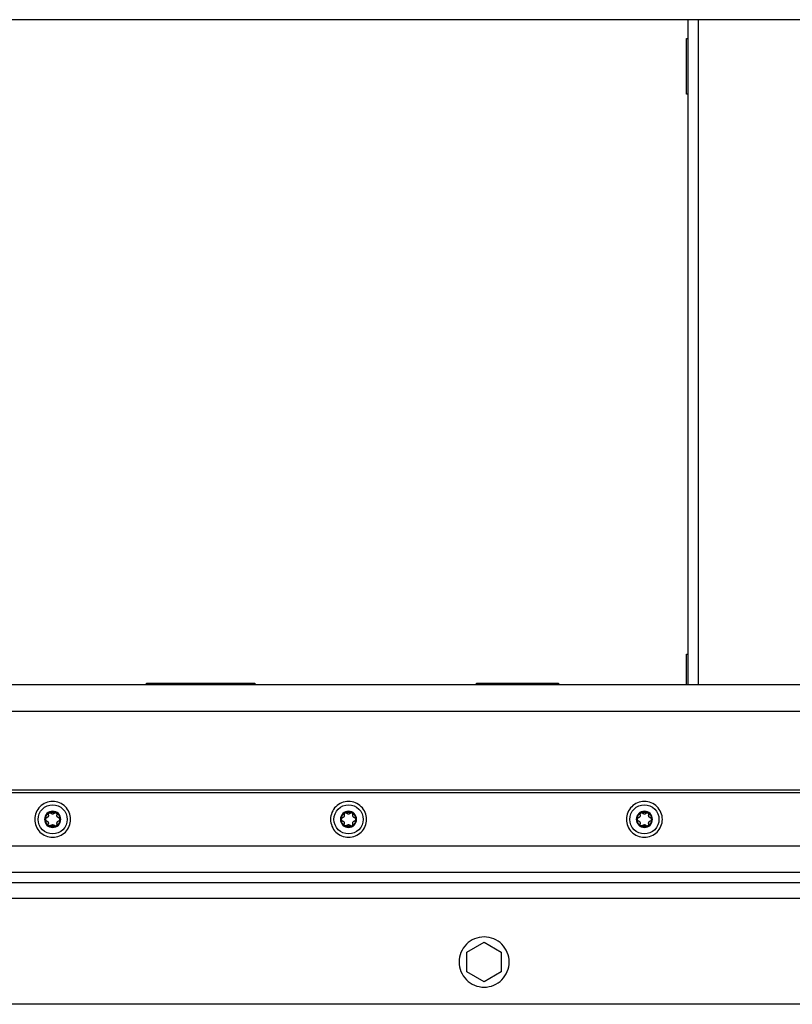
# Model space of a CAD drawing. Header units: millimetres. Extents: x -4969 to -32, y -584 to 4302.
# Tile 41 of 84: x -2266 to -1974, y -3 to 370. Entities that reach past the tile are written whole.
import ezdxf

# ---------------------------------------------------------------- set-up
doc = ezdxf.new("R2010")
doc.units = ezdxf.units.MM

msp = doc.modelspace()

# ---------------------------------------------------------------- linework, layer by layer
at = {"color": 7, "linetype": 'Continuous', "lineweight": 25}
for p, q in [((-1474.96, 369.58), (-2472.96, 369.58)), ((-2013.46, 369.58), (-2013.46, 117.92)), ((-2013.96, 362.42), (-2013.46, 362.42)), ((-2013.96, 341.42), (-2013.96, 362.42)), ((-2013.46, 341.42), (-2013.96, 341.42)), ((-2013.96, 129.42), (-2013.46, 129.42)), ((-2013.96, 117.92), (-2013.96, 129.42)), ((-2482.96, 117.92), (-1464.96, 117.92)), ((-2218.46, 118.42), (-2177.46, 118.42)), ((-2218.46, 117.92), (-2218.46, 118.42)), ((-2177.46, 118.42), (-2177.46, 117.92)), ((-2093.46, 118.42), (-2062.46, 118.42)), ((-2093.46, 117.92), (-2093.46, 118.42)), ((-2062.46, 118.42), (-2062.46, 117.92)), ((-2482.96, 107.92), (-1464.96, 107.92)), ((-1455.96, 76.92), (-2491.96, 76.92)), ((-1474.96, 77.92), (-2472.96, 77.92)), ((-2491.96, 56.92), (-1455.96, 56.92)), ((-2495.96, 46.92), (-1451.96, 46.92)), ((-1414.96, 42.92), (-2532.96, 42.92)), ((-1524.96, 36.92), (-2422.96, 36.92)), ((-2097.13, 16.67), (-2090.63, 20.42)), ((-2090.63, 20.42), (-2084.13, 16.67)), ((-2097.13, 9.16), (-2097.13, 16.67)), ((-2084.13, 16.67), (-2084.13, 9.16)), ((-2090.63, 5.41), (-2097.13, 9.16)), ((-2084.13, 9.16), (-2090.63, 5.41)), ((-1524.96, -3.08), (-2422.96, -3.08))]:
    msp.add_line(p, q, dxfattribs=at)
at = {"color": 8, "linetype": 'Continuous', "lineweight": 25}
msp.add_line((-2009.46, 117.92), (-2009.46, 369.58), dxfattribs=at)
at = {"color": 7, "linetype": 'Continuous', "lineweight": 25}
for points, knots in [([(-2253.96, 73.72), (-2254.85, 73.72), (-2255.74, 73.54), (-2257.39, 72.86), (-2258.14, 72.35), (-2259.4, 71.09), (-2259.9, 70.34), (-2260.58, 68.7), (-2260.76, 67.81), (-2260.76, 66.03), (-2260.58, 65.14), (-2259.9, 63.49), (-2259.4, 62.74), (-2258.14, 61.48), (-2257.39, 60.97), (-2255.74, 60.29), (-2254.85, 60.12), (-2253.96, 60.12)], [0, 0, 0, 0, 0.125, 0.125, 0.25, 0.25, 0.375, 0.375, 0.5, 0.5, 0.625, 0.625, 0.75, 0.75, 0.875, 0.875, 1, 1, 1, 1]), ([(-2253.96, 61.4), (-2255.42, 61.4), (-2256.83, 61.98), (-2258.9, 64.05), (-2259.48, 65.45), (-2259.48, 68.38), (-2258.9, 69.78), (-2256.83, 71.85), (-2255.42, 72.44), (-2253.96, 72.44)], [0, 0, 0, 0, 0.25, 0.25, 0.5, 0.5, 0.75, 0.75, 1, 1, 1, 1]), ([(-2253.96, 60.12), (-2253.07, 60.12), (-2252.18, 60.29), (-2250.54, 60.97), (-2249.78, 61.48), (-2248.52, 62.74), (-2248.02, 63.49), (-2247.34, 65.14), (-2247.16, 66.03), (-2247.16, 67.81), (-2247.34, 68.7), (-2248.02, 70.34), (-2248.52, 71.09), (-2249.78, 72.35), (-2250.54, 72.86), (-2252.18, 73.54), (-2253.07, 73.72), (-2253.96, 73.72)], [0, 0, 0, 0, 0.125, 0.125, 0.25, 0.25, 0.375, 0.375, 0.5, 0.5, 0.625, 0.625, 0.75, 0.75, 0.875, 0.875, 1, 1, 1, 1]), ([(-2253.96, 72.44), (-2252.5, 72.44), (-2251.09, 71.85), (-2249.02, 69.78), (-2248.44, 68.38), (-2248.44, 65.45), (-2249.02, 64.05), (-2251.09, 61.98), (-2252.5, 61.4), (-2253.96, 61.4)], [0, 0, 0, 0, 0.25, 0.25, 0.5, 0.5, 0.75, 0.75, 1, 1, 1, 1]), ([(-2141.96, 73.72), (-2142.85, 73.72), (-2143.74, 73.54), (-2145.39, 72.86), (-2146.14, 72.35), (-2147.4, 71.09), (-2147.9, 70.34), (-2148.58, 68.7), (-2148.76, 67.81), (-2148.76, 66.03), (-2148.58, 65.14), (-2147.9, 63.49), (-2147.4, 62.74), (-2146.14, 61.48), (-2145.39, 60.97), (-2143.74, 60.29), (-2142.85, 60.12), (-2141.96, 60.12)], [0, 0, 0, 0, 0.125, 0.125, 0.25, 0.25, 0.375, 0.375, 0.5, 0.5, 0.625, 0.625, 0.75, 0.75, 0.875, 0.875, 1, 1, 1, 1]), ([(-2141.96, 61.4), (-2143.42, 61.4), (-2144.83, 61.98), (-2146.9, 64.05), (-2147.48, 65.45), (-2147.48, 68.38), (-2146.9, 69.78), (-2144.83, 71.85), (-2143.42, 72.44), (-2141.96, 72.44)], [0, 0, 0, 0, 0.25, 0.25, 0.5, 0.5, 0.75, 0.75, 1, 1, 1, 1]), ([(-2141.96, 60.12), (-2141.07, 60.12), (-2140.18, 60.29), (-2138.54, 60.97), (-2137.78, 61.48), (-2136.52, 62.74), (-2136.02, 63.49), (-2135.34, 65.14), (-2135.16, 66.03), (-2135.16, 67.81), (-2135.34, 68.7), (-2136.02, 70.34), (-2136.52, 71.09), (-2137.78, 72.35), (-2138.54, 72.86), (-2140.18, 73.54), (-2141.07, 73.72), (-2141.96, 73.72)], [0, 0, 0, 0, 0.125, 0.125, 0.25, 0.25, 0.375, 0.375, 0.5, 0.5, 0.625, 0.625, 0.75, 0.75, 0.875, 0.875, 1, 1, 1, 1]), ([(-2141.96, 72.44), (-2140.5, 72.44), (-2139.09, 71.85), (-2137.02, 69.78), (-2136.44, 68.38), (-2136.44, 65.45), (-2137.02, 64.05), (-2139.09, 61.98), (-2140.5, 61.4), (-2141.96, 61.4)], [0, 0, 0, 0, 0.25, 0.25, 0.5, 0.5, 0.75, 0.75, 1, 1, 1, 1]), ([(-2029.96, 73.72), (-2030.85, 73.72), (-2031.74, 73.54), (-2033.39, 72.86), (-2034.14, 72.35), (-2035.4, 71.09), (-2035.9, 70.34), (-2036.58, 68.7), (-2036.76, 67.81), (-2036.76, 66.03), (-2036.58, 65.14), (-2035.9, 63.49), (-2035.4, 62.74), (-2034.14, 61.48), (-2033.39, 60.97), (-2031.74, 60.29), (-2030.85, 60.12), (-2029.96, 60.12)], [0, 0, 0, 0, 0.125, 0.125, 0.25, 0.25, 0.375, 0.375, 0.5, 0.5, 0.625, 0.625, 0.75, 0.75, 0.875, 0.875, 1, 1, 1, 1]), ([(-2029.96, 61.4), (-2031.42, 61.4), (-2032.83, 61.98), (-2034.9, 64.05), (-2035.48, 65.45), (-2035.48, 68.38), (-2034.9, 69.78), (-2032.83, 71.85), (-2031.42, 72.44), (-2029.96, 72.44)], [0, 0, 0, 0, 0.25, 0.25, 0.5, 0.5, 0.75, 0.75, 1, 1, 1, 1]), ([(-2029.96, 60.12), (-2029.07, 60.12), (-2028.18, 60.29), (-2026.54, 60.97), (-2025.78, 61.48), (-2024.52, 62.74), (-2024.02, 63.49), (-2023.34, 65.14), (-2023.16, 66.03), (-2023.16, 67.81), (-2023.34, 68.7), (-2024.02, 70.34), (-2024.52, 71.09), (-2025.78, 72.35), (-2026.54, 72.86), (-2028.18, 73.54), (-2029.07, 73.72), (-2029.96, 73.72)], [0, 0, 0, 0, 0.125, 0.125, 0.25, 0.25, 0.375, 0.375, 0.5, 0.5, 0.625, 0.625, 0.75, 0.75, 0.875, 0.875, 1, 1, 1, 1]), ([(-2029.96, 72.44), (-2028.5, 72.44), (-2027.09, 71.85), (-2025.02, 69.78), (-2024.44, 68.38), (-2024.44, 65.45), (-2025.02, 64.05), (-2027.09, 61.98), (-2028.5, 61.4), (-2029.96, 61.4)], [0, 0, 0, 0, 0.25, 0.25, 0.5, 0.5, 0.75, 0.75, 1, 1, 1, 1]), ([(-2253.96, 69.98), (-2254.77, 69.98), (-2255.55, 69.65), (-2256.7, 68.51), (-2257.02, 67.73), (-2257.02, 66.1), (-2256.7, 65.33), (-2255.55, 64.18), (-2254.77, 63.86), (-2253.96, 63.86)], [0, 0, 0, 0, 0.25, 0.25, 0.5, 0.5, 0.75, 0.75, 1, 1, 1, 1]), ([(-2256.72, 66.92), (-2256.72, 66.96), (-2256.72, 67.06), (-2256.71, 67.2), (-2256.69, 67.34), (-2256.66, 67.48), (-2256.61, 67.69), (-2256.52, 67.97), (-2256.36, 68.3), (-2256.15, 68.61), (-2255.94, 68.85), (-2255.73, 69.04), (-2255.54, 69.18), (-2255.41, 69.26), (-2255.34, 69.31)], [0, 0, 0, 0, 0.049249, 0.098316, 0.147332, 0.196427, 0.245731, 0.372789, 0.500023, 0.627081, 0.754315, 0.836273, 0.917965, 1, 1, 1, 1]), ([(-2256.26, 67.5), (-2256.28, 67.49), (-2256.33, 67.48), (-2256.4, 67.45), (-2256.47, 67.41), (-2256.53, 67.36), (-2256.6, 67.29), (-2256.66, 67.19), (-2256.71, 67.06), (-2256.72, 66.96), (-2256.72, 66.92)], [0, 0, 0, 0, 0.102247, 0.202107, 0.300825, 0.399709, 0.50007, 0.670267, 0.834894, 1, 1, 1, 1]), ([(-2255.61, 68.61), (-2255.61, 68.58), (-2255.59, 68.52), (-2255.58, 68.43), (-2255.57, 68.35), (-2255.58, 68.23), (-2255.61, 68.09), (-2255.69, 67.91), (-2255.8, 67.76), (-2255.93, 67.64), (-2256.09, 67.55), (-2256.2, 67.52), (-2256.26, 67.5)], [0, 0, 0, 0, 0.069648, 0.134488, 0.194606, 0.250112, 0.378893, 0.49918, 0.619982, 0.749324, 0.865167, 1, 1, 1, 1]), ([(-2255.34, 69.31), (-2255.36, 69.29), (-2255.4, 69.27), (-2255.45, 69.22), (-2255.5, 69.17), (-2255.54, 69.12), (-2255.58, 69.06), (-2255.61, 68.97), (-2255.64, 68.86), (-2255.65, 68.73), (-2255.62, 68.65), (-2255.61, 68.61)], [0, 0, 0, 0, 0.083058, 0.1652653, 0.2473517, 0.3300716, 0.4141835, 0.5004296, 0.6665928, 0.8311085, 1, 1, 1, 1]), ([(-2255.34, 69.31), (-2255.3, 69.33), (-2255.21, 69.38), (-2255.08, 69.44), (-2254.95, 69.49), (-2254.81, 69.54), (-2254.65, 69.59), (-2254.44, 69.64), (-2254.2, 69.67), (-2254.04, 69.67), (-2253.96, 69.68)], [0, 0, 0, 0, 0.100225, 0.200067, 0.299801, 0.399704, 0.500049, 0.666829, 0.833053, 1, 1, 1, 1]), ([(-2255.04, 69.39), (-2255.07, 69.39), (-2255.12, 69.38), (-2255.2, 69.37), (-2255.27, 69.34), (-2255.32, 69.32), (-2255.34, 69.31)], [0, 0, 0, 0, 0.254015, 0.503467, 0.751189, 1, 1, 1, 1]), ([(-2254.6, 69.19), (-2254.62, 69.21), (-2254.65, 69.24), (-2254.7, 69.28), (-2254.75, 69.31), (-2254.83, 69.35), (-2254.92, 69.38), (-2255, 69.38), (-2255.04, 69.39)], [0, 0, 0, 0, 0.13406, 0.267042, 0.400106, 0.53445, 0.769681, 1, 1, 1, 1]), ([(-2253.96, 68.92), (-2253.98, 68.92), (-2254.03, 68.92), (-2254.11, 68.93), (-2254.18, 68.94), (-2254.25, 68.96), (-2254.35, 69), (-2254.48, 69.07), (-2254.56, 69.15), (-2254.6, 69.19)], [0, 0, 0, 0, 0.094967, 0.192047, 0.291667, 0.394222, 0.500073, 0.731133, 1, 1, 1, 1]), ([(-2253.96, 63.86), (-2252.27, 63.86), (-2250.9, 65.23), (-2250.9, 68.6), (-2252.27, 69.98), (-2253.96, 69.98)], [0, 0, 0, 0, 0.5, 0.5, 1, 1, 1, 1]), ([(-2253.96, 69.68), (-2253.91, 69.67), (-2253.82, 69.67), (-2253.67, 69.66), (-2253.53, 69.64), (-2253.39, 69.62), (-2253.22, 69.58), (-2253.02, 69.51), (-2252.79, 69.42), (-2252.65, 69.34), (-2252.58, 69.31)], [0, 0, 0, 0, 0.100225, 0.200067, 0.299801, 0.399704, 0.500049, 0.666829, 0.833053, 1, 1, 1, 1]), ([(-2253.32, 69.19), (-2253.34, 69.17), (-2253.39, 69.13), (-2253.46, 69.07), (-2253.53, 69.03), (-2253.61, 68.99), (-2253.72, 68.95), (-2253.84, 68.92), (-2253.92, 68.92), (-2253.96, 68.92)], [0, 0, 0, 0, 0.1394401, 0.2692395, 0.3895717, 0.5006551, 0.6749496, 0.8407894, 1, 1, 1, 1]), ([(-2252.88, 69.39), (-2252.9, 69.39), (-2252.94, 69.38), (-2253, 69.38), (-2253.06, 69.36), (-2253.13, 69.33), (-2253.23, 69.28), (-2253.29, 69.22), (-2253.32, 69.19)], [0, 0, 0, 0, 0.115084, 0.230621, 0.347395, 0.466183, 0.733228, 1, 1, 1, 1]), ([(-2252.58, 69.31), (-2252.6, 69.32), (-2252.65, 69.34), (-2252.73, 69.37), (-2252.8, 69.38), (-2252.85, 69.39), (-2252.88, 69.39)], [0, 0, 0, 0, 0.248811, 0.496533, 0.745985, 1, 1, 1, 1]), ([(-2252.58, 69.31), (-2252.54, 69.28), (-2252.46, 69.23), (-2252.34, 69.15), (-2252.23, 69.07), (-2252.12, 68.97), (-2251.96, 68.83), (-2251.77, 68.61), (-2251.56, 68.3), (-2251.4, 67.97), (-2251.3, 67.66), (-2251.24, 67.39), (-2251.21, 67.15), (-2251.2, 66.99), (-2251.2, 66.92)], [0, 0, 0, 0, 0.049249, 0.098316, 0.147332, 0.196427, 0.245731, 0.372789, 0.500023, 0.627081, 0.754315, 0.836273, 0.917965, 1, 1, 1, 1]), ([(-2252.31, 68.61), (-2252.3, 68.63), (-2252.29, 68.68), (-2252.28, 68.76), (-2252.28, 68.84), (-2252.29, 68.92), (-2252.32, 69.01), (-2252.37, 69.12), (-2252.46, 69.23), (-2252.54, 69.28), (-2252.58, 69.31)], [0, 0, 0, 0, 0.102247, 0.202107, 0.300825, 0.399709, 0.50007, 0.670267, 0.834894, 1, 1, 1, 1]), ([(-2251.67, 67.5), (-2251.7, 67.51), (-2251.76, 67.52), (-2251.84, 67.56), (-2251.91, 67.6), (-2252.01, 67.66), (-2252.12, 67.76), (-2252.23, 67.91), (-2252.31, 68.08), (-2252.35, 68.26), (-2252.35, 68.44), (-2252.32, 68.55), (-2252.31, 68.61)], [0, 0, 0, 0, 0.069648, 0.134488, 0.194606, 0.250112, 0.378893, 0.49918, 0.619982, 0.749324, 0.865167, 1, 1, 1, 1]), ([(-2251.2, 66.92), (-2251.2, 66.94), (-2251.2, 66.99), (-2251.22, 67.05), (-2251.24, 67.12), (-2251.26, 67.18), (-2251.3, 67.24), (-2251.35, 67.32), (-2251.43, 67.4), (-2251.54, 67.47), (-2251.63, 67.49), (-2251.67, 67.5)], [0, 0, 0, 0, 0.083058, 0.165265, 0.247352, 0.330072, 0.414184, 0.50043, 0.666593, 0.831108, 1, 1, 1, 1]), ([(-2141.96, 69.98), (-2143.65, 69.98), (-2145.02, 68.6), (-2145.02, 65.23), (-2143.65, 63.86), (-2141.96, 63.86)], [0, 0, 0, 0, 0.5, 0.5, 1, 1, 1, 1]), ([(-2144.72, 66.92), (-2144.72, 66.96), (-2144.72, 67.06), (-2144.71, 67.2), (-2144.69, 67.34), (-2144.66, 67.48), (-2144.61, 67.69), (-2144.52, 67.97), (-2144.36, 68.3), (-2144.15, 68.61), (-2143.94, 68.85), (-2143.73, 69.04), (-2143.54, 69.18), (-2143.41, 69.26), (-2143.34, 69.31)], [0, 0, 0, 0, 0.049249, 0.098316, 0.147332, 0.196427, 0.245731, 0.372789, 0.500023, 0.627081, 0.754315, 0.836273, 0.917965, 1, 1, 1, 1]), ([(-2144.26, 67.5), (-2144.28, 67.49), (-2144.33, 67.48), (-2144.4, 67.45), (-2144.47, 67.41), (-2144.53, 67.36), (-2144.6, 67.29), (-2144.66, 67.19), (-2144.71, 67.06), (-2144.72, 66.96), (-2144.72, 66.92)], [0, 0, 0, 0, 0.102247, 0.202107, 0.300825, 0.399709, 0.50007, 0.670267, 0.834894, 1, 1, 1, 1]), ([(-2143.61, 68.61), (-2143.61, 68.58), (-2143.59, 68.52), (-2143.58, 68.43), (-2143.57, 68.35), (-2143.58, 68.23), (-2143.61, 68.09), (-2143.69, 67.91), (-2143.8, 67.76), (-2143.93, 67.64), (-2144.09, 67.55), (-2144.2, 67.52), (-2144.26, 67.5)], [0, 0, 0, 0, 0.069648, 0.134488, 0.194606, 0.250112, 0.378893, 0.49918, 0.619982, 0.749324, 0.865167, 1, 1, 1, 1]), ([(-2143.34, 69.31), (-2143.36, 69.29), (-2143.4, 69.27), (-2143.45, 69.22), (-2143.5, 69.17), (-2143.54, 69.12), (-2143.58, 69.06), (-2143.61, 68.97), (-2143.64, 68.86), (-2143.65, 68.73), (-2143.62, 68.65), (-2143.61, 68.61)], [0, 0, 0, 0, 0.083058, 0.165265, 0.247352, 0.330072, 0.414184, 0.50043, 0.666593, 0.831108, 1, 1, 1, 1]), ([(-2143.34, 69.31), (-2143.3, 69.33), (-2143.21, 69.38), (-2143.08, 69.44), (-2142.95, 69.49), (-2142.81, 69.54), (-2142.65, 69.59), (-2142.44, 69.64), (-2142.2, 69.67), (-2142.04, 69.67), (-2141.96, 69.68)], [0, 0, 0, 0, 0.100225, 0.200067, 0.299801, 0.399704, 0.500049, 0.666829, 0.833053, 1, 1, 1, 1]), ([(-2143.04, 69.39), (-2143.07, 69.39), (-2143.12, 69.38), (-2143.2, 69.37), (-2143.27, 69.34), (-2143.32, 69.32), (-2143.34, 69.31)], [0, 0, 0, 0, 0.254015, 0.503467, 0.751189, 1, 1, 1, 1]), ([(-2142.6, 69.19), (-2142.62, 69.21), (-2142.65, 69.24), (-2142.7, 69.28), (-2142.75, 69.31), (-2142.83, 69.35), (-2142.92, 69.38), (-2143, 69.38), (-2143.04, 69.39)], [0, 0, 0, 0, 0.13406, 0.267042, 0.400106, 0.53445, 0.769681, 1, 1, 1, 1]), ([(-2141.96, 68.92), (-2141.98, 68.92), (-2142.03, 68.92), (-2142.11, 68.93), (-2142.18, 68.94), (-2142.25, 68.96), (-2142.35, 69), (-2142.48, 69.07), (-2142.56, 69.15), (-2142.6, 69.19)], [0, 0, 0, 0, 0.094967, 0.192047, 0.291667, 0.394222, 0.500073, 0.731133, 1, 1, 1, 1]), ([(-2141.96, 63.86), (-2140.27, 63.86), (-2138.9, 65.23), (-2138.9, 68.6), (-2140.27, 69.98), (-2141.96, 69.98)], [0, 0, 0, 0, 0.5, 0.5, 1, 1, 1, 1]), ([(-2141.96, 69.68), (-2141.91, 69.67), (-2141.82, 69.67), (-2141.67, 69.66), (-2141.53, 69.64), (-2141.39, 69.62), (-2141.22, 69.58), (-2141.02, 69.51), (-2140.79, 69.42), (-2140.65, 69.34), (-2140.58, 69.31)], [0, 0, 0, 0, 0.100225, 0.200067, 0.299801, 0.399704, 0.500049, 0.666829, 0.833053, 1, 1, 1, 1]), ([(-2141.32, 69.19), (-2141.34, 69.17), (-2141.39, 69.13), (-2141.46, 69.07), (-2141.53, 69.03), (-2141.61, 68.99), (-2141.72, 68.95), (-2141.84, 68.92), (-2141.92, 68.92), (-2141.96, 68.92)], [0, 0, 0, 0, 0.13944, 0.269239, 0.389572, 0.500655, 0.67495, 0.840789, 1, 1, 1, 1]), ([(-2140.88, 69.39), (-2140.9, 69.39), (-2140.94, 69.38), (-2141, 69.38), (-2141.06, 69.36), (-2141.13, 69.33), (-2141.23, 69.28), (-2141.29, 69.22), (-2141.32, 69.19)], [0, 0, 0, 0, 0.115084, 0.230621, 0.347395, 0.466183, 0.733228, 1, 1, 1, 1]), ([(-2140.58, 69.31), (-2140.6, 69.32), (-2140.65, 69.34), (-2140.73, 69.37), (-2140.8, 69.38), (-2140.85, 69.39), (-2140.88, 69.39)], [0, 0, 0, 0, 0.248811, 0.496533, 0.745985, 1, 1, 1, 1]), ([(-2140.58, 69.31), (-2140.54, 69.28), (-2140.46, 69.23), (-2140.34, 69.15), (-2140.23, 69.07), (-2140.12, 68.97), (-2139.96, 68.83), (-2139.77, 68.61), (-2139.56, 68.3), (-2139.4, 67.97), (-2139.3, 67.66), (-2139.24, 67.39), (-2139.21, 67.15), (-2139.2, 66.99), (-2139.2, 66.92)], [0, 0, 0, 0, 0.049249, 0.098316, 0.147332, 0.196427, 0.245731, 0.372789, 0.500023, 0.627081, 0.754315, 0.836273, 0.917965, 1, 1, 1, 1]), ([(-2140.31, 68.61), (-2140.3, 68.63), (-2140.29, 68.68), (-2140.28, 68.76), (-2140.28, 68.84), (-2140.29, 68.92), (-2140.32, 69.01), (-2140.37, 69.12), (-2140.46, 69.23), (-2140.54, 69.28), (-2140.58, 69.31)], [0, 0, 0, 0, 0.1022468, 0.2021073, 0.300825, 0.3997087, 0.5000699, 0.6702666, 0.8348935, 1, 1, 1, 1]), ([(-2139.67, 67.5), (-2139.7, 67.51), (-2139.76, 67.52), (-2139.84, 67.56), (-2139.91, 67.6), (-2140.01, 67.66), (-2140.12, 67.76), (-2140.23, 67.91), (-2140.31, 68.08), (-2140.35, 68.26), (-2140.35, 68.44), (-2140.32, 68.55), (-2140.31, 68.61)], [0, 0, 0, 0, 0.069648, 0.134488, 0.194606, 0.250112, 0.378893, 0.49918, 0.619982, 0.749324, 0.865167, 1, 1, 1, 1]), ([(-2139.2, 66.92), (-2139.2, 66.94), (-2139.2, 66.99), (-2139.22, 67.05), (-2139.24, 67.12), (-2139.26, 67.18), (-2139.3, 67.24), (-2139.35, 67.32), (-2139.43, 67.4), (-2139.54, 67.47), (-2139.63, 67.49), (-2139.67, 67.5)], [0, 0, 0, 0, 0.083058, 0.1652653, 0.2473517, 0.3300717, 0.4141836, 0.5004297, 0.6665929, 0.8311085, 1, 1, 1, 1]), ([(-2029.96, 69.98), (-2031.65, 69.98), (-2033.02, 68.6), (-2033.02, 65.23), (-2031.65, 63.86), (-2029.96, 63.86)], [0, 0, 0, 0, 0.5, 0.5, 1, 1, 1, 1]), ([(-2032.72, 66.92), (-2032.72, 66.96), (-2032.72, 67.06), (-2032.71, 67.2), (-2032.69, 67.34), (-2032.66, 67.48), (-2032.61, 67.69), (-2032.52, 67.97), (-2032.36, 68.3), (-2032.15, 68.61), (-2031.94, 68.85), (-2031.73, 69.04), (-2031.54, 69.18), (-2031.41, 69.26), (-2031.34, 69.31)], [0, 0, 0, 0, 0.049249, 0.098316, 0.147332, 0.196427, 0.245731, 0.372789, 0.500023, 0.627081, 0.754315, 0.836273, 0.917965, 1, 1, 1, 1]), ([(-2032.26, 67.5), (-2032.28, 67.49), (-2032.33, 67.48), (-2032.4, 67.45), (-2032.47, 67.41), (-2032.53, 67.36), (-2032.6, 67.29), (-2032.66, 67.19), (-2032.71, 67.06), (-2032.72, 66.96), (-2032.72, 66.92)], [0, 0, 0, 0, 0.102247, 0.202107, 0.300825, 0.399709, 0.50007, 0.670267, 0.834894, 1, 1, 1, 1]), ([(-2031.61, 68.61), (-2031.61, 68.58), (-2031.59, 68.52), (-2031.58, 68.43), (-2031.57, 68.35), (-2031.58, 68.23), (-2031.61, 68.09), (-2031.69, 67.91), (-2031.8, 67.76), (-2031.93, 67.64), (-2032.09, 67.55), (-2032.2, 67.52), (-2032.26, 67.5)], [0, 0, 0, 0, 0.069648, 0.134488, 0.194606, 0.250112, 0.378893, 0.49918, 0.619982, 0.749324, 0.865167, 1, 1, 1, 1]), ([(-2031.34, 69.31), (-2031.36, 69.29), (-2031.4, 69.27), (-2031.45, 69.22), (-2031.5, 69.17), (-2031.54, 69.12), (-2031.58, 69.06), (-2031.61, 68.97), (-2031.64, 68.86), (-2031.65, 68.73), (-2031.62, 68.65), (-2031.61, 68.61)], [0, 0, 0, 0, 0.083058, 0.165265, 0.247352, 0.330072, 0.414184, 0.50043, 0.666593, 0.831108, 1, 1, 1, 1]), ([(-2031.34, 69.31), (-2031.3, 69.33), (-2031.21, 69.38), (-2031.08, 69.44), (-2030.95, 69.49), (-2030.81, 69.54), (-2030.65, 69.59), (-2030.44, 69.64), (-2030.2, 69.67), (-2030.04, 69.67), (-2029.96, 69.68)], [0, 0, 0, 0, 0.100225, 0.200067, 0.299801, 0.399704, 0.500049, 0.666829, 0.833053, 1, 1, 1, 1]), ([(-2031.04, 69.39), (-2031.07, 69.39), (-2031.12, 69.38), (-2031.2, 69.37), (-2031.27, 69.34), (-2031.32, 69.32), (-2031.34, 69.31)], [0, 0, 0, 0, 0.254015, 0.503467, 0.751189, 1, 1, 1, 1]), ([(-2030.6, 69.19), (-2030.62, 69.21), (-2030.65, 69.24), (-2030.7, 69.28), (-2030.75, 69.31), (-2030.83, 69.35), (-2030.92, 69.38), (-2031, 69.38), (-2031.04, 69.39)], [0, 0, 0, 0, 0.13406, 0.267042, 0.400106, 0.53445, 0.769681, 1, 1, 1, 1]), ([(-2029.96, 68.92), (-2029.98, 68.92), (-2030.03, 68.92), (-2030.11, 68.93), (-2030.18, 68.94), (-2030.25, 68.96), (-2030.35, 69), (-2030.48, 69.07), (-2030.56, 69.15), (-2030.6, 69.19)], [0, 0, 0, 0, 0.094967, 0.192047, 0.291667, 0.394222, 0.500073, 0.731133, 1, 1, 1, 1]), ([(-2029.96, 63.86), (-2028.27, 63.86), (-2026.9, 65.23), (-2026.9, 68.6), (-2028.27, 69.98), (-2029.96, 69.98)], [0, 0, 0, 0, 0.5, 0.5, 1, 1, 1, 1]), ([(-2029.96, 69.68), (-2029.91, 69.67), (-2029.82, 69.67), (-2029.67, 69.66), (-2029.53, 69.64), (-2029.39, 69.62), (-2029.22, 69.58), (-2029.02, 69.51), (-2028.79, 69.42), (-2028.65, 69.34), (-2028.58, 69.31)], [0, 0, 0, 0, 0.100225, 0.200067, 0.299801, 0.399704, 0.500049, 0.666829, 0.833053, 1, 1, 1, 1]), ([(-2029.32, 69.19), (-2029.34, 69.17), (-2029.39, 69.13), (-2029.46, 69.07), (-2029.53, 69.03), (-2029.61, 68.99), (-2029.72, 68.95), (-2029.84, 68.92), (-2029.92, 68.92), (-2029.96, 68.92)], [0, 0, 0, 0, 0.1394401, 0.2692395, 0.3895717, 0.5006551, 0.6749496, 0.8407894, 1, 1, 1, 1]), ([(-2028.88, 69.39), (-2028.9, 69.39), (-2028.94, 69.38), (-2029, 69.38), (-2029.06, 69.36), (-2029.13, 69.33), (-2029.23, 69.28), (-2029.29, 69.22), (-2029.32, 69.19)], [0, 0, 0, 0, 0.115084, 0.230621, 0.347395, 0.466183, 0.733228, 1, 1, 1, 1]), ([(-2028.58, 69.31), (-2028.6, 69.32), (-2028.65, 69.34), (-2028.73, 69.37), (-2028.8, 69.38), (-2028.85, 69.39), (-2028.88, 69.39)], [0, 0, 0, 0, 0.248811, 0.496533, 0.745985, 1, 1, 1, 1]), ([(-2028.31, 68.61), (-2028.3, 68.63), (-2028.29, 68.68), (-2028.28, 68.76), (-2028.28, 68.84), (-2028.29, 68.92), (-2028.32, 69.01), (-2028.37, 69.12), (-2028.46, 69.23), (-2028.54, 69.28), (-2028.58, 69.31)], [0, 0, 0, 0, 0.102247, 0.202107, 0.300825, 0.399709, 0.50007, 0.670267, 0.834894, 1, 1, 1, 1]), ([(-2028.58, 69.31), (-2028.54, 69.28), (-2028.46, 69.23), (-2028.34, 69.15), (-2028.23, 69.07), (-2028.12, 68.97), (-2027.96, 68.83), (-2027.77, 68.61), (-2027.56, 68.3), (-2027.4, 67.97), (-2027.3, 67.66), (-2027.24, 67.39), (-2027.21, 67.15), (-2027.2, 66.99), (-2027.2, 66.92)], [0, 0, 0, 0, 0.049249, 0.098316, 0.147332, 0.196427, 0.245731, 0.372789, 0.500023, 0.627081, 0.754315, 0.836273, 0.917965, 1, 1, 1, 1]), ([(-2027.67, 67.5), (-2027.7, 67.51), (-2027.76, 67.52), (-2027.84, 67.56), (-2027.91, 67.6), (-2028.01, 67.66), (-2028.12, 67.76), (-2028.23, 67.91), (-2028.31, 68.08), (-2028.35, 68.26), (-2028.35, 68.44), (-2028.32, 68.55), (-2028.31, 68.61)], [0, 0, 0, 0, 0.069648, 0.134488, 0.194606, 0.250112, 0.378893, 0.49918, 0.619982, 0.749324, 0.865167, 1, 1, 1, 1]), ([(-2027.2, 66.92), (-2027.2, 66.94), (-2027.2, 66.99), (-2027.22, 67.05), (-2027.24, 67.12), (-2027.26, 67.18), (-2027.3, 67.24), (-2027.35, 67.32), (-2027.43, 67.4), (-2027.54, 67.47), (-2027.63, 67.49), (-2027.67, 67.5)], [0, 0, 0, 0, 0.083058, 0.165265, 0.247352, 0.330072, 0.414184, 0.50043, 0.666593, 0.831108, 1, 1, 1, 1]), ([(-2255.34, 64.53), (-2255.38, 64.55), (-2255.46, 64.6), (-2255.58, 64.68), (-2255.69, 64.76), (-2255.8, 64.86), (-2255.96, 65.01), (-2256.15, 65.23), (-2256.36, 65.53), (-2256.52, 65.86), (-2256.62, 66.17), (-2256.68, 66.44), (-2256.72, 66.68), (-2256.72, 66.84), (-2256.72, 66.92)], [0, 0, 0, 0, 0.049249, 0.098316, 0.147332, 0.196427, 0.245731, 0.372789, 0.500023, 0.627081, 0.754315, 0.836273, 0.917965, 1, 1, 1, 1]), ([(-2256.72, 66.92), (-2256.72, 66.89), (-2256.72, 66.85), (-2256.71, 66.78), (-2256.69, 66.71), (-2256.66, 66.65), (-2256.62, 66.59), (-2256.57, 66.51), (-2256.49, 66.44), (-2256.38, 66.37), (-2256.3, 66.34), (-2256.26, 66.33)], [0, 0, 0, 0, 0.083058, 0.1652653, 0.2473517, 0.3300717, 0.4141836, 0.5004297, 0.6665929, 0.8311085, 1, 1, 1, 1]), ([(-2256.26, 66.33), (-2256.22, 66.32), (-2256.17, 66.31), (-2256.08, 66.27), (-2256.01, 66.23), (-2255.91, 66.17), (-2255.8, 66.07), (-2255.69, 65.92), (-2255.61, 65.75), (-2255.58, 65.57), (-2255.57, 65.39), (-2255.6, 65.28), (-2255.61, 65.22)], [0, 0, 0, 0, 0.069648, 0.134488, 0.194606, 0.250112, 0.378893, 0.49918, 0.619982, 0.749324, 0.865167, 1, 1, 1, 1]), ([(-2255.34, 64.53), (-2255.36, 64.54), (-2255.4, 64.56), (-2255.45, 64.61), (-2255.5, 64.66), (-2255.54, 64.71), (-2255.58, 64.77), (-2255.61, 64.85), (-2255.64, 64.96), (-2255.65, 65.09), (-2255.63, 65.18), (-2255.61, 65.22)], [0, 0, 0, 0, 0.080783, 0.162359, 0.244941, 0.328733, 0.413933, 0.500725, 0.653903, 0.820129, 1, 1, 1, 1]), ([(-2254.6, 64.64), (-2254.62, 64.62), (-2254.65, 64.59), (-2254.7, 64.55), (-2254.76, 64.51), (-2254.82, 64.49), (-2254.88, 64.47), (-2254.96, 64.45), (-2255.08, 64.44), (-2255.22, 64.46), (-2255.3, 64.51), (-2255.34, 64.53)], [0, 0, 0, 0, 0.091865, 0.180251, 0.26522, 0.346842, 0.425196, 0.500373, 0.67197, 0.837978, 1, 1, 1, 1]), ([(-2252.58, 64.53), (-2252.62, 64.5), (-2252.71, 64.46), (-2252.83, 64.4), (-2252.96, 64.34), (-2253.1, 64.29), (-2253.31, 64.23), (-2253.59, 64.17), (-2253.96, 64.15), (-2254.33, 64.17), (-2254.65, 64.24), (-2254.91, 64.32), (-2255.13, 64.41), (-2255.27, 64.49), (-2255.34, 64.53)], [0, 0, 0, 0, 0.049249, 0.098316, 0.1473316, 0.1964266, 0.2457313, 0.3727891, 0.5000232, 0.627081, 0.7543151, 0.8362725, 0.9179651, 1, 1, 1, 1]), ([(-2254.6, 64.64), (-2254.58, 64.66), (-2254.54, 64.7), (-2254.47, 64.76), (-2254.39, 64.8), (-2254.31, 64.85), (-2254.21, 64.88), (-2254.08, 64.91), (-2254, 64.91), (-2253.96, 64.92)], [0, 0, 0, 0, 0.1394401, 0.2692395, 0.3895717, 0.5006551, 0.6749496, 0.8407894, 1, 1, 1, 1]), ([(-2253.96, 64.92), (-2253.94, 64.92), (-2253.89, 64.91), (-2253.82, 64.9), (-2253.74, 64.89), (-2253.67, 64.87), (-2253.57, 64.83), (-2253.45, 64.76), (-2253.36, 64.68), (-2253.32, 64.64)], [0, 0, 0, 0, 0.0949666, 0.1920468, 0.291667, 0.3942219, 0.5000732, 0.7311325, 1, 1, 1, 1]), ([(-2253.32, 64.64), (-2253.3, 64.62), (-2253.27, 64.58), (-2253.2, 64.54), (-2253.14, 64.5), (-2253.06, 64.47), (-2252.97, 64.45), (-2252.85, 64.44), (-2252.71, 64.46), (-2252.62, 64.5), (-2252.58, 64.53)], [0, 0, 0, 0, 0.102247, 0.202107, 0.300825, 0.399708, 0.500069, 0.670266, 0.834893, 1, 1, 1, 1]), ([(-2251.2, 66.92), (-2251.2, 66.87), (-2251.2, 66.77), (-2251.21, 66.63), (-2251.23, 66.49), (-2251.26, 66.35), (-2251.31, 66.14), (-2251.4, 65.86), (-2251.56, 65.53), (-2251.77, 65.23), (-2251.98, 64.98), (-2252.19, 64.79), (-2252.38, 64.65), (-2252.51, 64.57), (-2252.58, 64.53)], [0, 0, 0, 0, 0.049249, 0.098316, 0.147332, 0.196427, 0.245731, 0.372789, 0.500023, 0.627081, 0.754315, 0.836273, 0.917965, 1, 1, 1, 1]), ([(-2252.58, 64.53), (-2252.56, 64.54), (-2252.52, 64.56), (-2252.47, 64.61), (-2252.42, 64.66), (-2252.38, 64.71), (-2252.34, 64.77), (-2252.31, 64.86), (-2252.28, 64.97), (-2252.28, 65.1), (-2252.3, 65.18), (-2252.31, 65.22)], [0, 0, 0, 0, 0.083058, 0.1652653, 0.2473517, 0.3300716, 0.4141835, 0.5004296, 0.6665928, 0.8311085, 1, 1, 1, 1]), ([(-2252.31, 65.22), (-2252.32, 65.25), (-2252.33, 65.31), (-2252.34, 65.4), (-2252.35, 65.48), (-2252.34, 65.6), (-2252.31, 65.75), (-2252.24, 65.92), (-2252.12, 66.07), (-2251.99, 66.19), (-2251.83, 66.28), (-2251.73, 66.31), (-2251.67, 66.33)], [0, 0, 0, 0, 0.069648, 0.134488, 0.194606, 0.250112, 0.378893, 0.49918, 0.619982, 0.749324, 0.865167, 1, 1, 1, 1]), ([(-2251.67, 66.33), (-2251.64, 66.34), (-2251.59, 66.35), (-2251.52, 66.38), (-2251.46, 66.42), (-2251.39, 66.47), (-2251.33, 66.54), (-2251.26, 66.64), (-2251.21, 66.78), (-2251.2, 66.87), (-2251.2, 66.92)], [0, 0, 0, 0, 0.102247, 0.202107, 0.300825, 0.399709, 0.50007, 0.670267, 0.834894, 1, 1, 1, 1]), ([(-2143.34, 64.53), (-2143.38, 64.55), (-2143.46, 64.6), (-2143.58, 64.68), (-2143.69, 64.76), (-2143.8, 64.86), (-2143.96, 65.01), (-2144.15, 65.23), (-2144.36, 65.53), (-2144.52, 65.86), (-2144.62, 66.17), (-2144.68, 66.44), (-2144.72, 66.68), (-2144.72, 66.84), (-2144.72, 66.92)], [0, 0, 0, 0, 0.049249, 0.098316, 0.1473316, 0.1964266, 0.2457313, 0.3727891, 0.5000232, 0.627081, 0.7543151, 0.8362725, 0.9179651, 1, 1, 1, 1]), ([(-2144.72, 66.92), (-2144.72, 66.89), (-2144.72, 66.85), (-2144.71, 66.78), (-2144.69, 66.71), (-2144.66, 66.65), (-2144.62, 66.59), (-2144.57, 66.51), (-2144.49, 66.44), (-2144.38, 66.37), (-2144.3, 66.34), (-2144.26, 66.33)], [0, 0, 0, 0, 0.083058, 0.165265, 0.247352, 0.330072, 0.414184, 0.50043, 0.666593, 0.831108, 1, 1, 1, 1]), ([(-2144.26, 66.33), (-2144.22, 66.32), (-2144.17, 66.31), (-2144.08, 66.27), (-2144.01, 66.23), (-2143.91, 66.17), (-2143.8, 66.07), (-2143.69, 65.92), (-2143.61, 65.75), (-2143.58, 65.57), (-2143.57, 65.39), (-2143.6, 65.28), (-2143.61, 65.22)], [0, 0, 0, 0, 0.069648, 0.134488, 0.194606, 0.250112, 0.378893, 0.49918, 0.619982, 0.749324, 0.865167, 1, 1, 1, 1]), ([(-2143.34, 64.53), (-2143.36, 64.54), (-2143.4, 64.56), (-2143.45, 64.61), (-2143.5, 64.66), (-2143.54, 64.71), (-2143.58, 64.77), (-2143.61, 64.85), (-2143.64, 64.96), (-2143.65, 65.09), (-2143.63, 65.18), (-2143.61, 65.22)], [0, 0, 0, 0, 0.080783, 0.162359, 0.244941, 0.328733, 0.413933, 0.500725, 0.653903, 0.820129, 1, 1, 1, 1]), ([(-2142.6, 64.64), (-2142.62, 64.62), (-2142.65, 64.59), (-2142.7, 64.55), (-2142.76, 64.51), (-2142.82, 64.49), (-2142.88, 64.47), (-2142.96, 64.45), (-2143.08, 64.44), (-2143.22, 64.46), (-2143.3, 64.51), (-2143.34, 64.53)], [0, 0, 0, 0, 0.091865, 0.180251, 0.26522, 0.346842, 0.425196, 0.500373, 0.67197, 0.837978, 1, 1, 1, 1]), ([(-2140.58, 64.53), (-2140.62, 64.5), (-2140.71, 64.46), (-2140.83, 64.4), (-2140.96, 64.34), (-2141.1, 64.29), (-2141.31, 64.23), (-2141.59, 64.17), (-2141.96, 64.15), (-2142.33, 64.17), (-2142.65, 64.24), (-2142.91, 64.32), (-2143.13, 64.41), (-2143.27, 64.49), (-2143.34, 64.53)], [0, 0, 0, 0, 0.049249, 0.098316, 0.147332, 0.196427, 0.245731, 0.372789, 0.500023, 0.627081, 0.754315, 0.836273, 0.917965, 1, 1, 1, 1]), ([(-2142.6, 64.64), (-2142.58, 64.66), (-2142.54, 64.7), (-2142.47, 64.76), (-2142.39, 64.8), (-2142.31, 64.85), (-2142.21, 64.88), (-2142.08, 64.91), (-2142, 64.91), (-2141.96, 64.92)], [0, 0, 0, 0, 0.1394401, 0.2692395, 0.3895717, 0.5006551, 0.6749496, 0.8407894, 1, 1, 1, 1]), ([(-2141.96, 64.92), (-2141.94, 64.92), (-2141.89, 64.91), (-2141.82, 64.9), (-2141.74, 64.89), (-2141.67, 64.87), (-2141.57, 64.83), (-2141.45, 64.76), (-2141.36, 64.68), (-2141.32, 64.64)], [0, 0, 0, 0, 0.094967, 0.192047, 0.291667, 0.394222, 0.500073, 0.731133, 1, 1, 1, 1]), ([(-2141.32, 64.64), (-2141.3, 64.62), (-2141.27, 64.58), (-2141.2, 64.54), (-2141.14, 64.5), (-2141.06, 64.47), (-2140.97, 64.45), (-2140.85, 64.44), (-2140.71, 64.46), (-2140.62, 64.5), (-2140.58, 64.53)], [0, 0, 0, 0, 0.102247, 0.202107, 0.300825, 0.399708, 0.500069, 0.670266, 0.834893, 1, 1, 1, 1]), ([(-2139.2, 66.92), (-2139.2, 66.87), (-2139.2, 66.77), (-2139.21, 66.63), (-2139.23, 66.49), (-2139.26, 66.35), (-2139.31, 66.14), (-2139.4, 65.86), (-2139.56, 65.53), (-2139.77, 65.23), (-2139.98, 64.98), (-2140.19, 64.79), (-2140.38, 64.65), (-2140.51, 64.57), (-2140.58, 64.53)], [0, 0, 0, 0, 0.049249, 0.098316, 0.147332, 0.196427, 0.245731, 0.372789, 0.500023, 0.627081, 0.754315, 0.836273, 0.917965, 1, 1, 1, 1]), ([(-2140.58, 64.53), (-2140.56, 64.54), (-2140.52, 64.56), (-2140.47, 64.61), (-2140.42, 64.66), (-2140.38, 64.71), (-2140.34, 64.77), (-2140.31, 64.86), (-2140.28, 64.97), (-2140.28, 65.1), (-2140.3, 65.18), (-2140.31, 65.22)], [0, 0, 0, 0, 0.083058, 0.165265, 0.247352, 0.330072, 0.414184, 0.50043, 0.666593, 0.831108, 1, 1, 1, 1]), ([(-2140.31, 65.22), (-2140.32, 65.25), (-2140.33, 65.31), (-2140.34, 65.4), (-2140.35, 65.48), (-2140.34, 65.6), (-2140.31, 65.75), (-2140.24, 65.92), (-2140.12, 66.07), (-2139.99, 66.19), (-2139.83, 66.28), (-2139.73, 66.31), (-2139.67, 66.33)], [0, 0, 0, 0, 0.0696477, 0.1344877, 0.1946062, 0.2501117, 0.3788928, 0.4991802, 0.6199817, 0.7493242, 0.8651669, 1, 1, 1, 1]), ([(-2139.67, 66.33), (-2139.64, 66.34), (-2139.59, 66.35), (-2139.52, 66.38), (-2139.46, 66.42), (-2139.39, 66.47), (-2139.33, 66.54), (-2139.26, 66.64), (-2139.21, 66.78), (-2139.2, 66.87), (-2139.2, 66.92)], [0, 0, 0, 0, 0.102247, 0.202107, 0.300825, 0.399709, 0.50007, 0.670267, 0.834894, 1, 1, 1, 1]), ([(-2031.34, 64.53), (-2031.38, 64.55), (-2031.46, 64.6), (-2031.58, 64.68), (-2031.69, 64.76), (-2031.8, 64.86), (-2031.96, 65.01), (-2032.15, 65.23), (-2032.36, 65.53), (-2032.52, 65.86), (-2032.62, 66.17), (-2032.68, 66.44), (-2032.72, 66.68), (-2032.72, 66.84), (-2032.72, 66.92)], [0, 0, 0, 0, 0.049249, 0.098316, 0.147332, 0.196427, 0.245731, 0.372789, 0.500023, 0.627081, 0.754315, 0.836273, 0.917965, 1, 1, 1, 1]), ([(-2032.72, 66.92), (-2032.72, 66.89), (-2032.72, 66.85), (-2032.71, 66.78), (-2032.69, 66.71), (-2032.66, 66.65), (-2032.62, 66.59), (-2032.57, 66.51), (-2032.49, 66.44), (-2032.38, 66.37), (-2032.3, 66.34), (-2032.26, 66.33)], [0, 0, 0, 0, 0.083058, 0.165265, 0.247352, 0.330072, 0.414184, 0.50043, 0.666593, 0.831108, 1, 1, 1, 1]), ([(-2032.26, 66.33), (-2032.22, 66.32), (-2032.17, 66.31), (-2032.08, 66.27), (-2032.01, 66.23), (-2031.91, 66.17), (-2031.8, 66.07), (-2031.69, 65.92), (-2031.61, 65.75), (-2031.58, 65.57), (-2031.57, 65.39), (-2031.6, 65.28), (-2031.61, 65.22)], [0, 0, 0, 0, 0.069648, 0.134488, 0.194606, 0.250112, 0.378893, 0.49918, 0.619982, 0.749324, 0.865167, 1, 1, 1, 1]), ([(-2031.34, 64.53), (-2031.36, 64.54), (-2031.4, 64.56), (-2031.45, 64.61), (-2031.5, 64.66), (-2031.54, 64.71), (-2031.58, 64.77), (-2031.61, 64.85), (-2031.64, 64.96), (-2031.65, 65.09), (-2031.63, 65.18), (-2031.61, 65.22)], [0, 0, 0, 0, 0.080783, 0.162359, 0.244941, 0.328733, 0.413933, 0.500725, 0.653903, 0.820129, 1, 1, 1, 1]), ([(-2030.6, 64.64), (-2030.62, 64.62), (-2030.65, 64.59), (-2030.7, 64.55), (-2030.76, 64.51), (-2030.82, 64.49), (-2030.88, 64.47), (-2030.96, 64.45), (-2031.08, 64.44), (-2031.22, 64.46), (-2031.3, 64.51), (-2031.34, 64.53)], [0, 0, 0, 0, 0.0918649, 0.1802507, 0.2652197, 0.3468419, 0.4251964, 0.5003727, 0.6719696, 0.8379775, 1, 1, 1, 1]), ([(-2028.58, 64.53), (-2028.62, 64.5), (-2028.71, 64.46), (-2028.83, 64.4), (-2028.96, 64.34), (-2029.1, 64.29), (-2029.31, 64.23), (-2029.59, 64.17), (-2029.96, 64.15), (-2030.33, 64.17), (-2030.65, 64.24), (-2030.91, 64.32), (-2031.13, 64.41), (-2031.27, 64.49), (-2031.34, 64.53)], [0, 0, 0, 0, 0.049249, 0.098316, 0.1473316, 0.1964266, 0.2457313, 0.3727891, 0.5000232, 0.627081, 0.7543151, 0.8362725, 0.9179651, 1, 1, 1, 1]), ([(-2030.6, 64.64), (-2030.58, 64.66), (-2030.54, 64.7), (-2030.47, 64.76), (-2030.39, 64.8), (-2030.31, 64.85), (-2030.21, 64.88), (-2030.08, 64.91), (-2030, 64.91), (-2029.96, 64.92)], [0, 0, 0, 0, 0.13944, 0.269239, 0.389572, 0.500655, 0.67495, 0.840789, 1, 1, 1, 1]), ([(-2029.96, 64.92), (-2029.94, 64.92), (-2029.89, 64.91), (-2029.82, 64.9), (-2029.74, 64.89), (-2029.67, 64.87), (-2029.57, 64.83), (-2029.45, 64.76), (-2029.36, 64.68), (-2029.32, 64.64)], [0, 0, 0, 0, 0.094967, 0.192047, 0.291667, 0.394222, 0.500073, 0.731133, 1, 1, 1, 1]), ([(-2029.32, 64.64), (-2029.3, 64.62), (-2029.27, 64.58), (-2029.2, 64.54), (-2029.14, 64.5), (-2029.06, 64.47), (-2028.97, 64.45), (-2028.85, 64.44), (-2028.71, 64.46), (-2028.62, 64.5), (-2028.58, 64.53)], [0, 0, 0, 0, 0.102247, 0.202107, 0.300825, 0.399708, 0.500069, 0.670266, 0.834893, 1, 1, 1, 1]), ([(-2027.2, 66.92), (-2027.2, 66.87), (-2027.2, 66.77), (-2027.21, 66.63), (-2027.23, 66.49), (-2027.26, 66.35), (-2027.31, 66.14), (-2027.4, 65.86), (-2027.56, 65.53), (-2027.77, 65.23), (-2027.98, 64.98), (-2028.19, 64.79), (-2028.38, 64.65), (-2028.51, 64.57), (-2028.58, 64.53)], [0, 0, 0, 0, 0.049249, 0.098316, 0.147332, 0.196427, 0.245731, 0.372789, 0.500023, 0.627081, 0.754315, 0.836273, 0.917965, 1, 1, 1, 1]), ([(-2028.58, 64.53), (-2028.56, 64.54), (-2028.52, 64.56), (-2028.47, 64.61), (-2028.42, 64.66), (-2028.38, 64.71), (-2028.34, 64.77), (-2028.31, 64.86), (-2028.28, 64.97), (-2028.28, 65.1), (-2028.3, 65.18), (-2028.31, 65.22)], [0, 0, 0, 0, 0.083058, 0.165265, 0.247352, 0.330072, 0.414184, 0.50043, 0.666593, 0.831108, 1, 1, 1, 1]), ([(-2028.31, 65.22), (-2028.32, 65.25), (-2028.33, 65.31), (-2028.34, 65.4), (-2028.35, 65.48), (-2028.34, 65.6), (-2028.31, 65.75), (-2028.24, 65.92), (-2028.12, 66.07), (-2027.99, 66.19), (-2027.83, 66.28), (-2027.73, 66.31), (-2027.67, 66.33)], [0, 0, 0, 0, 0.069648, 0.134488, 0.194606, 0.250112, 0.378893, 0.49918, 0.619982, 0.749324, 0.865167, 1, 1, 1, 1]), ([(-2027.67, 66.33), (-2027.64, 66.34), (-2027.59, 66.35), (-2027.52, 66.38), (-2027.46, 66.42), (-2027.39, 66.47), (-2027.33, 66.54), (-2027.26, 66.64), (-2027.21, 66.78), (-2027.2, 66.87), (-2027.2, 66.92)], [0, 0, 0, 0, 0.102247, 0.202107, 0.300825, 0.399709, 0.50007, 0.670267, 0.834894, 1, 1, 1, 1]), ([(-2081.13, 12.92), (-2081.13, 14.16), (-2081.37, 15.4), (-2082.33, 17.7), (-2083.03, 18.75), (-2084.79, 20.51), (-2085.84, 21.22), (-2088.14, 22.17), (-2089.38, 22.42), (-2091.87, 22.42), (-2093.11, 22.17), (-2095.41, 21.22), (-2096.47, 20.51), (-2098.22, 18.75), (-2098.93, 17.7), (-2099.88, 15.4), (-2100.13, 14.16), (-2100.13, 12.92)], [0, 0, 0, 0, 0.125, 0.125, 0.25, 0.25, 0.375, 0.375, 0.5, 0.5, 0.625, 0.625, 0.75, 0.75, 0.875, 0.875, 1, 1, 1, 1]), ([(-2100.13, 12.92), (-2100.13, 11.67), (-2099.88, 10.43), (-2098.93, 8.13), (-2098.22, 7.08), (-2096.47, 5.32), (-2095.41, 4.61), (-2093.11, 3.66), (-2091.87, 3.42), (-2089.38, 3.42), (-2088.14, 3.66), (-2085.84, 4.61), (-2084.79, 5.32), (-2083.03, 7.08), (-2082.33, 8.13), (-2081.37, 10.43), (-2081.13, 11.67), (-2081.13, 12.92)], [0, 0, 0, 0, 0.125, 0.125, 0.25, 0.25, 0.375, 0.375, 0.5, 0.5, 0.625, 0.625, 0.75, 0.75, 0.875, 0.875, 1, 1, 1, 1])]:
    msp.add_open_spline(points, degree=3, knots=knots, dxfattribs=at)

doc.saveas('drawing.dxf')
